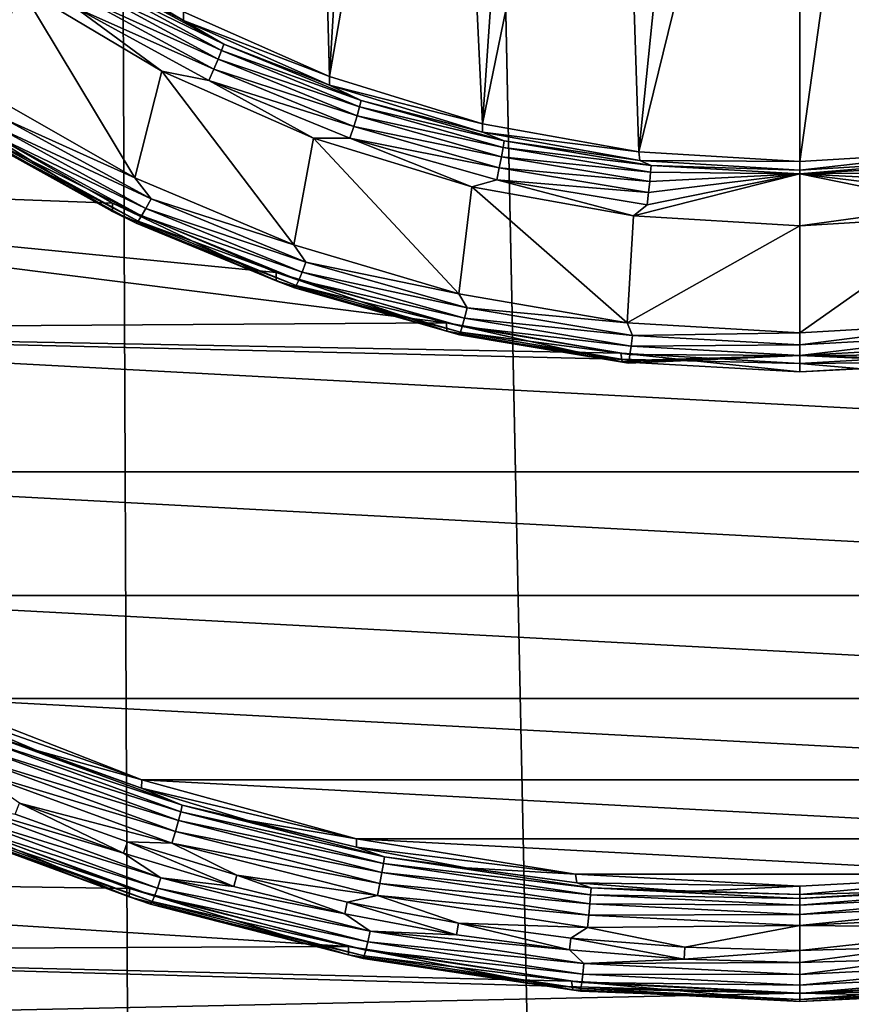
# Model space of a CAD drawing. Header units: metres. Extents: x -150 to 146, y -127 to 82.
# Tile 92 of 256: x -3.24 to 0.21, y -116.25 to -112.17. Entities that reach past the tile are written whole.
import ezdxf

# ---------------------------------------------------------------- set-up
doc = ezdxf.new("R2010")
doc.units = ezdxf.units.M
doc.layers.add('solid_ELLA_AP_WANNE_SW0001', color=7, linetype='CONTINUOUS')

msp = doc.modelspace()

# ---------------------------------------------------------------- linework, layer by layer
at = {"layer": 'solid_ELLA_AP_WANNE_SW0001'}
for points in [[(-4.56158, -125.847031, 10.967083), (-3.202313, -18.13368, 14.148131), (-9.597679, -18.242001, 14.008192)], [(-2.747187, -126.158188, 10.980032), (-3.202313, -18.13368, 14.148131), (-4.56158, -125.847031, 10.967083)], [(2.74772, -126.158119, 10.980029), (3.217331, -18.133785, 14.147997), (-3.202313, -18.13368, 14.148131)], [(-0.920594, -126.31337, 10.986633), (-3.202313, -18.13368, 14.148131), (-2.747187, -126.158188, 10.980032)], [(0.921139, -126.313347, 10.986632), (-3.202313, -18.13368, 14.148131), (-0.920594, -126.31337, 10.986633)], [(2.74772, -126.158119, 10.980029), (-3.202313, -18.13368, 14.148131), (0.921139, -126.313347, 10.986632)], [(-2.040524, -109.08551, -14.487873), (-1.950172, -112.40831, -13.901975), (-2.555977, -112.140274, -13.949237)], [(-1.76785, -109.353462, -14.440626), (-1.950172, -112.40831, -13.901975), (-2.040524, -109.08551, -14.487873)], [(-1.45973, -109.581131, -14.400483), (-1.950172, -112.40831, -13.901975), (-1.76785, -109.353462, -14.440626)], [(-1.45973, -109.581131, -14.400483), (-1.316236, -112.603302, -13.867592), (-1.950172, -112.40831, -13.901975)], [(-1.121447, -109.762573, -14.368489), (-1.316236, -112.603302, -13.867592), (-1.45973, -109.581131, -14.400483)], [(-0.760678, -109.895523, -14.345046), (-1.316236, -112.603302, -13.867592), (-1.121447, -109.762573, -14.368489)], [(-0.760678, -109.895523, -14.345046), (-0.66768, -112.7202, -13.846979), (-1.316236, -112.603302, -13.867592)], [(-0.388042, -109.975212, -14.330995), (-0.66768, -112.7202, -13.846979), (-0.760678, -109.895523, -14.345046)], [(-0.388042, -109.975212, -14.330995), (0, -110.003235, -14.326055), (-0.66768, -112.7202, -13.846979)], [(0.388042, -109.975212, -14.330995), (0, -112.760696, -13.83984), (0, -110.003235, -14.326055)], [(0.388042, -109.975212, -14.330995), (0.66768, -112.7202, -13.846979), (0, -112.760696, -13.83984)], [(0, -110.003235, -14.326055), (0, -112.760696, -13.83984), (-0.66768, -112.7202, -13.846979)], [(-3.777853, -111.617104, -14.447657), (-3.235234, -112.03476, -14.374011), (-3.375816, -112.475731, -14.296257)], [(-2.929773, -111.979805, -14.232974), (-3.124356, -111.836624, -14.205863), (-2.555977, -112.175003, -14.146198)], [(-2.555977, -112.140274, -13.949237), (-2.555977, -112.175003, -14.146198), (-3.124356, -111.836624, -14.205863)], [(-2.94039, -112.004829, -14.277608), (-2.929773, -111.979805, -14.232974), (-2.389294, -112.273979, -14.181103)], [(-2.389294, -112.273979, -14.181103), (-2.929773, -111.979805, -14.232974), (-2.555977, -112.175003, -14.146198)], [(-3.235234, -112.03476, -14.374011), (-2.75737, -112.827362, -14.234254), (-3.375816, -112.475731, -14.296257)], [(-3.235234, -112.03476, -14.374011), (-2.64588, -112.385704, -14.312131), (-2.75737, -112.827362, -14.234254)], [(-3.005043, -112.122368, -14.351645), (-2.64588, -112.385704, -14.312131), (-3.235234, -112.03476, -14.374011)], [(-2.957303, -112.038544, -14.313787), (-2.94039, -112.004829, -14.277608), (-2.397952, -112.300072, -14.22555)], [(-2.397952, -112.300072, -14.22555), (-2.94039, -112.004829, -14.277608), (-2.389294, -112.273979, -14.181103)], [(-2.979356, -112.078636, -14.339041), (-2.957303, -112.038544, -14.313787), (-2.411745, -112.33548, -14.261429)], [(-2.411745, -112.33548, -14.261429), (-2.957303, -112.038544, -14.313787), (-2.397952, -112.300072, -14.22555)], [(-2.429729, -112.377785, -14.286292), (-3.005043, -112.122368, -14.351645), (-2.979356, -112.078636, -14.339041)], [(-2.429729, -112.377785, -14.286292), (-2.979356, -112.078636, -14.339041), (-2.411745, -112.33548, -14.261429)], [(-3.005043, -112.122368, -14.351645), (-2.450678, -112.424103, -14.298441), (-2.64588, -112.385704, -14.312131)], [(-2.429729, -112.377785, -14.286292), (-2.450678, -112.424103, -14.298441), (-3.005043, -112.122368, -14.351645)], [(-2.555977, -112.140274, -13.949237), (-1.950172, -112.40831, -13.901975), (-2.555977, -112.175003, -14.146198)], [(-2.389294, -112.273979, -14.181103), (-2.555977, -112.175003, -14.146198), (-1.950327, -112.443443, -14.098865)], [(-1.950172, -112.40831, -13.901975), (-1.950327, -112.443443, -14.098865), (-2.555977, -112.175003, -14.146198)], [(-2.397952, -112.300072, -14.22555), (-2.389294, -112.273979, -14.181103), (-1.818768, -112.506706, -14.140066)], [(-1.818768, -112.506706, -14.140066), (-2.389294, -112.273979, -14.181103), (-1.950327, -112.443443, -14.098865)], [(-2.411745, -112.33548, -14.261429), (-2.397952, -112.300072, -14.22555), (-1.825359, -112.533646, -14.184364)], [(-1.825359, -112.533646, -14.184364), (-2.397952, -112.300072, -14.22555), (-1.818768, -112.506706, -14.140066)], [(-2.429729, -112.377785, -14.286292), (-2.411745, -112.33548, -14.261429), (-1.835858, -112.570396, -14.220007)], [(-1.835858, -112.570396, -14.220007), (-2.411745, -112.33548, -14.261429), (-1.825359, -112.533646, -14.184364)], [(-2.64588, -112.385704, -14.312131), (-2.098423, -113.106171, -14.185093), (-2.75737, -112.827362, -14.234254)], [(-2.64588, -112.385704, -14.312131), (-2.017152, -112.663261, -14.26319), (-2.098423, -113.106171, -14.185093)], [(-2.450678, -112.424103, -14.298441), (-2.017152, -112.663261, -14.26319), (-2.64588, -112.385704, -14.312131)], [(-1.849548, -112.614456, -14.244561), (-2.450678, -112.424103, -14.298441), (-2.429729, -112.377785, -14.286292)], [(-1.849548, -112.614456, -14.244561), (-2.429729, -112.377785, -14.286292), (-1.835858, -112.570396, -14.220007)], [(-2.450678, -112.424103, -14.298441), (-1.865494, -112.662811, -14.256351), (-2.017152, -112.663261, -14.26319)], [(-1.849548, -112.614456, -14.244561), (-1.865494, -112.662811, -14.256351), (-2.450678, -112.424103, -14.298441)], [(-1.950172, -112.40831, -13.901975), (-1.316236, -112.603302, -13.867592), (-1.950327, -112.443443, -14.098865)], [(-1.818768, -112.506706, -14.140066), (-1.950327, -112.443443, -14.098865), (-1.316236, -112.638031, -14.064553)], [(-1.316236, -112.603302, -13.867592), (-1.316236, -112.638031, -14.064553), (-1.950327, -112.443443, -14.098865)], [(-3.29943, -112.583771, -14.270341), (-3.375816, -112.475731, -14.296257), (-2.75737, -112.827362, -14.234254)], [(-1.825359, -112.533646, -14.184364), (-1.818768, -112.506706, -14.140066), (-1.22537, -112.675064, -14.11038)], [(-1.22537, -112.675064, -14.11038), (-1.818768, -112.506706, -14.140066), (-1.316236, -112.638031, -14.064553)], [(-1.835858, -112.570396, -14.220007), (-1.825359, -112.533646, -14.184364), (-1.22981, -112.702614, -14.154571)], [(-1.22981, -112.702614, -14.154571), (-1.825359, -112.533646, -14.184364), (-1.22537, -112.675064, -14.11038)], [(-2.850637, -112.93219, -13.8096), (-6.517297, -112.794197, -13.833932), (-3.488562, -112.568977, -13.873645)], [(-3.488562, -112.568977, -13.873645), (-3.489382, -112.603729, -14.070602), (-2.849875, -112.967339, -14.006488)], [(-3.374778, -112.677299, -14.110191), (-2.849875, -112.967339, -14.006488), (-3.489382, -112.603729, -14.070602)], [(-2.850637, -112.93219, -13.8096), (-3.488562, -112.568977, -13.873645), (-2.849875, -112.967339, -14.006488)], [(-3.325128, -112.620583, -14.243587), (-3.29943, -112.583771, -14.270341), (-2.690757, -112.915062, -14.211926)], [(-2.690757, -112.915062, -14.211926), (-3.29943, -112.583771, -14.270341), (-2.75737, -112.827362, -14.234254)], [(-1.849548, -112.614456, -14.244561), (-1.835858, -112.570396, -14.220007), (-1.236884, -112.740334, -14.190042)], [(-1.236884, -112.740334, -14.190042), (-1.835858, -112.570396, -14.220007), (-1.22981, -112.702614, -14.154571)], [(-1.316236, -112.603302, -13.867592), (-0.66768, -112.7202, -13.846979), (-1.316236, -112.638031, -14.064553)], [(-3.364134, -112.668999, -14.160682), (-3.347198, -112.649658, -14.206182), (-2.729713, -112.985741, -14.14692)], [(-3.347198, -112.649658, -14.206182), (-3.325128, -112.620583, -14.243587), (-2.711714, -112.95446, -14.184716)], [(-2.729713, -112.985741, -14.14692), (-3.347198, -112.649658, -14.206182), (-2.711714, -112.95446, -14.184716)], [(-2.711714, -112.95446, -14.184716), (-3.325128, -112.620583, -14.243587), (-2.690757, -112.915062, -14.211926)], [(-1.246107, -112.78566, -14.214373), (-1.865494, -112.662811, -14.256351), (-1.849548, -112.614456, -14.244561)], [(-1.246107, -112.78566, -14.214373), (-1.849548, -112.614456, -14.244561), (-1.236884, -112.740334, -14.190042)], [(-1.22537, -112.675064, -14.11038), (-1.316236, -112.638031, -14.064553), (-0.662952, -112.755928, -14.043765)], [(-0.66768, -112.7202, -13.846979), (-0.662952, -112.755928, -14.043765), (-1.316236, -112.638031, -14.064553)], [(-3.374778, -112.677299, -14.110191), (-3.364134, -112.668999, -14.160682), (-2.743525, -113.00679, -14.10112)], [(-2.752205, -113.016159, -14.050442), (-2.849875, -112.967339, -14.006488), (-3.374778, -112.677299, -14.110191)], [(-2.752205, -113.016159, -14.050442), (-3.374778, -112.677299, -14.110191), (-2.743525, -113.00679, -14.10112)], [(-2.743525, -113.00679, -14.10112), (-3.364134, -112.668999, -14.160682), (-2.729713, -112.985741, -14.14692)], [(-2.017152, -112.663261, -14.26319), (-1.414261, -113.307983, -14.149508), (-2.098423, -113.106171, -14.185093)], [(-1.865494, -112.662811, -14.256351), (-1.35993, -112.865005, -14.227616), (-2.017152, -112.663261, -14.26319)], [(-2.017152, -112.663261, -14.26319), (-1.35993, -112.865005, -14.227616), (-1.414261, -113.307983, -14.149508)], [(-1.865494, -112.662811, -14.256351), (-1.256851, -112.835495, -14.225902), (-1.35993, -112.865005, -14.227616)], [(-1.246107, -112.78566, -14.214373), (-1.256851, -112.835495, -14.225902), (-1.865494, -112.662811, -14.256351)], [(-1.22981, -112.702614, -14.154571), (-1.22537, -112.675064, -14.11038), (-0.616562, -112.776932, -14.092418)], [(-0.616562, -112.776932, -14.092418), (-1.22537, -112.675064, -14.11038), (-0.662952, -112.755928, -14.043765)], [(-1.236884, -112.740334, -14.190042), (-1.22981, -112.702614, -14.154571), (-0.618796, -112.804848, -14.136543)], [(-0.618796, -112.804848, -14.136543), (-1.22981, -112.702614, -14.154571), (-0.616562, -112.776932, -14.092418)], [(-0.66768, -112.7202, -13.846979), (0, -112.760696, -13.83984), (-0.662952, -112.755928, -14.043765)], [(0.66768, -112.7202, -13.846979), (0.662952, -112.755928, -14.043765), (0, -112.795425, -14.036801)], [(0.66768, -112.7202, -13.846979), (0, -112.795425, -14.036801), (0, -112.760696, -13.83984)], [(-1.246107, -112.78566, -14.214373), (-1.236884, -112.740334, -14.190042), (-0.622355, -112.843163, -14.171911)], [(-0.622355, -112.843163, -14.171911), (-1.236884, -112.740334, -14.190042), (-0.618796, -112.804848, -14.136543)], [(-0.616562, -112.776932, -14.092418), (-0.662952, -112.755928, -14.043765), (0, -112.795425, -14.036801)], [(0, -112.760696, -13.83984), (0, -112.795425, -14.036801), (-0.662952, -112.755928, -14.043765)], [(0.662952, -112.755928, -14.043765), (0.616562, -112.776932, -14.092418), (0, -112.811035, -14.086406)], [(0, -112.795425, -14.036801), (0.662952, -112.755928, -14.043765), (0, -112.811035, -14.086406)], [(-1.464946, -113.429085, -13.721984), (-5.878854, -113.457512, -13.716971), (-6.517297, -112.794197, -13.833932)], [(-2.171272, -113.220329, -13.758794), (-6.517297, -112.794197, -13.833932), (-2.850637, -112.93219, -13.8096)], [(-1.464946, -113.429085, -13.721984), (-6.517297, -112.794197, -13.833932), (-2.171272, -113.220329, -13.758794)], [(-0.626996, -112.889252, -14.196107), (-1.256851, -112.835495, -14.225902), (-1.246107, -112.78566, -14.214373)], [(-0.626996, -112.889252, -14.196107), (-1.246107, -112.78566, -14.214373), (-0.622355, -112.843163, -14.171911)], [(0, -112.811035, -14.086406), (0, -113.027115, -14.199033), (-0.689213, -112.98571, -14.206333)], [(-0.632402, -112.93998, -14.207478), (0, -112.811035, -14.086406), (-0.689213, -112.98571, -14.206333)], [(-0.626996, -112.889252, -14.196107), (0, -112.811035, -14.086406), (-0.632402, -112.93998, -14.207478)], [(-0.626996, -112.889252, -14.196107), (-0.622355, -112.843163, -14.171911), (0, -112.811035, -14.086406)], [(-0.622355, -112.843163, -14.171911), (-0.618796, -112.804848, -14.136543), (0, -112.811035, -14.086406)], [(-0.618796, -112.804848, -14.136543), (-0.616562, -112.776932, -14.092418), (0, -112.811035, -14.086406)], [(-0.616562, -112.776932, -14.092418), (0, -112.795425, -14.036801), (0, -112.811035, -14.086406)], [(0.616562, -112.776932, -14.092418), (0.618796, -112.804848, -14.136543), (0, -112.811035, -14.086406)], [(0.618796, -112.804848, -14.136543), (0.622355, -112.843163, -14.171911), (0, -112.811035, -14.086406)], [(0, -112.811035, -14.086406), (0.632402, -112.93998, -14.207478), (0, -113.027115, -14.199033)], [(0.626996, -112.889252, -14.196107), (0.632402, -112.93998, -14.207478), (0, -112.811035, -14.086406)], [(0.622355, -112.843163, -14.171911), (0.626996, -112.889252, -14.196107), (0, -112.811035, -14.086406)], [(-2.690757, -112.915062, -14.211926), (-2.75737, -112.827362, -14.234254), (-2.098423, -113.106171, -14.185093)], [(-1.256851, -112.835495, -14.225902), (-0.689213, -112.98571, -14.206333), (-1.35993, -112.865005, -14.227616)], [(-1.256851, -112.835495, -14.225902), (-0.632402, -112.93998, -14.207478), (-0.689213, -112.98571, -14.206333)], [(-0.626996, -112.889252, -14.196107), (-0.632402, -112.93998, -14.207478), (-1.256851, -112.835495, -14.225902)], [(-1.35993, -112.865005, -14.227616), (-0.716367, -113.428802, -14.128205), (-1.414261, -113.307983, -14.149508)], [(-1.35993, -112.865005, -14.227616), (-0.689213, -112.98571, -14.206333), (-0.716367, -113.428802, -14.128205)], [(-2.850637, -112.93219, -13.8096), (-2.849875, -112.967339, -14.006488), (-2.171828, -113.255379, -13.955699)], [(-2.171272, -113.220329, -13.758794), (-2.850637, -112.93219, -13.8096), (-2.171828, -113.255379, -13.955699)], [(-2.711714, -112.95446, -14.184716), (-2.690757, -112.915062, -14.211926), (-2.048246, -113.177155, -14.165711)], [(-2.048246, -113.177155, -14.165711), (-2.690757, -112.915062, -14.211926), (-2.098423, -113.106171, -14.185093)], [(-2.752205, -113.016159, -14.050442), (-2.171828, -113.255379, -13.955699), (-2.849875, -112.967339, -14.006488)], [(-2.729713, -112.985741, -14.14692), (-2.711714, -112.95446, -14.184716), (-2.064199, -113.21859, -14.138142)], [(-2.064199, -113.21859, -14.138142), (-2.711714, -112.95446, -14.184716), (-2.048246, -113.177155, -14.165711)], [(0.632402, -112.93998, -14.207478), (0.689147, -112.985725, -14.206331), (0, -113.027115, -14.199033)], [(-2.752205, -113.016159, -14.050442), (-2.743525, -113.00679, -14.10112), (-2.088413, -113.274025, -14.054)], [(-2.095021, -113.284233, -14.003173), (-2.171828, -113.255379, -13.955699), (-2.752205, -113.016159, -14.050442)], [(-2.095021, -113.284233, -14.003173), (-2.752205, -113.016159, -14.050442), (-2.088413, -113.274025, -14.054)], [(-2.743525, -113.00679, -14.10112), (-2.729713, -112.985741, -14.14692), (-2.0779, -113.251633, -14.100038)], [(-2.088413, -113.274025, -14.054), (-2.743525, -113.00679, -14.10112), (-2.0779, -113.251633, -14.100038)], [(-2.0779, -113.251633, -14.100038), (-2.729713, -112.985741, -14.14692), (-2.064199, -113.21859, -14.138142)], [(-0.689213, -112.98571, -14.206333), (0, -113.027115, -14.199033), (-0.716367, -113.428802, -14.128205)], [(0.689147, -112.985725, -14.206331), (0.716436, -113.428787, -14.128207), (0, -113.470276, -14.120892)], [(0, -113.027115, -14.199033), (0.689147, -112.985725, -14.206331), (0, -113.470276, -14.120892)], [(0, -113.027115, -14.199033), (0, -113.470276, -14.120892), (-0.716367, -113.428802, -14.128205)], [(-2.048246, -113.177155, -14.165711), (-2.098423, -113.106171, -14.185093), (-1.414261, -113.307983, -14.149508)], [(-2.064199, -113.21859, -14.138142), (-2.048246, -113.177155, -14.165711), (-1.379977, -113.36676, -14.132279)], [(-1.379977, -113.36676, -14.132279), (-2.048246, -113.177155, -14.165711), (-1.414261, -113.307983, -14.149508)], [(-2.171272, -113.220329, -13.758794), (-2.171828, -113.255379, -13.955699), (-1.464411, -113.463943, -13.918922)], [(-1.464946, -113.429085, -13.721984), (-2.171272, -113.220329, -13.758794), (-1.464411, -113.463943, -13.918922)], [(-2.0779, -113.251633, -14.100038), (-2.064199, -113.21859, -14.138142), (-1.390726, -113.409668, -14.10445)], [(-1.390726, -113.409668, -14.10445), (-2.064199, -113.21859, -14.138142), (-1.379977, -113.36676, -14.132279)], [(-2.095021, -113.284233, -14.003173), (-1.464411, -113.463943, -13.918922), (-2.171828, -113.255379, -13.955699)], [(-2.088413, -113.274025, -14.054), (-2.0779, -113.251633, -14.100038), (-1.399956, -113.443977, -14.066122)], [(-1.399956, -113.443977, -14.066122), (-2.0779, -113.251633, -14.100038), (-1.390726, -113.409668, -14.10445)], [(-2.095021, -113.284233, -14.003173), (-2.088413, -113.274025, -14.054), (-1.40704, -113.467339, -14.019913)], [(-1.411492, -113.478165, -13.968978), (-1.464411, -113.463943, -13.918922), (-2.095021, -113.284233, -14.003173)], [(-1.411492, -113.478165, -13.968978), (-2.095021, -113.284233, -14.003173), (-1.40704, -113.467339, -14.019913)], [(-1.40704, -113.467339, -14.019913), (-2.088413, -113.274025, -14.054), (-1.399956, -113.443977, -14.066122)], [(-1.379977, -113.36676, -14.132279), (-1.414261, -113.307983, -14.149508), (-0.716367, -113.428802, -14.128205)], [(-1.390726, -113.409668, -14.10445), (-1.379977, -113.36676, -14.132279), (-0.694355, -113.481483, -14.112051)], [(-0.694355, -113.481483, -14.112051), (-1.379977, -113.36676, -14.132279), (-0.716367, -113.428802, -14.128205)], [(-1.399956, -113.443977, -14.066122), (-1.390726, -113.409668, -14.10445), (-0.699763, -113.525284, -14.084064)], [(-0.699763, -113.525284, -14.084064), (-1.390726, -113.409668, -14.10445), (-0.694355, -113.481483, -14.112051)], [(-0.74271, -113.554337, -13.699899), (-5.878854, -113.457512, -13.716971), (-1.464946, -113.429085, -13.721984)], [(5.175141, -114.046677, -13.613086), (-5.175141, -114.046677, -13.613086), (-5.878854, -113.457512, -13.716971)], [(-0.74271, -113.554337, -13.699899), (0, -113.597778, -13.692239), (-5.878854, -113.457512, -13.716971)], [(5.175141, -114.046677, -13.613086), (-5.878854, -113.457512, -13.716971), (0, -113.597778, -13.692239)], [(-1.464946, -113.429085, -13.721984), (-1.464411, -113.463943, -13.918922), (-0.73719, -113.590225, -13.896656)], [(-0.74271, -113.554337, -13.699899), (-1.464946, -113.429085, -13.721984), (-0.73719, -113.590225, -13.896656)], [(-1.411492, -113.478165, -13.968978), (-0.73719, -113.590225, -13.896656), (-1.464411, -113.463943, -13.918922)], [(-1.40704, -113.467339, -14.019913), (-1.399956, -113.443977, -14.066122), (-0.704407, -113.560364, -14.0456)], [(-0.704407, -113.560364, -14.0456), (-1.399956, -113.443977, -14.066122), (-0.699763, -113.525284, -14.084064)], [(-0.694355, -113.481483, -14.112051), (-0.716367, -113.428802, -14.128205), (0, -113.470276, -14.120892)], [(0.716436, -113.428787, -14.128207), (0, -113.519882, -14.10528), (0, -113.470276, -14.120892)], [(0.716436, -113.428787, -14.128207), (0.694355, -113.481483, -14.112051), (0, -113.519882, -14.10528)], [(-1.411492, -113.478165, -13.968978), (-1.40704, -113.467339, -14.019913), (-0.707971, -113.584312, -13.999288)], [(-0.710211, -113.595505, -13.948287), (-0.73719, -113.590225, -13.896656), (-1.411492, -113.478165, -13.968978)], [(-0.710211, -113.595505, -13.948287), (-1.411492, -113.478165, -13.968978), (-0.707971, -113.584312, -13.999288)], [(-0.707971, -113.584312, -13.999288), (-1.40704, -113.467339, -14.019913), (-0.704407, -113.560364, -14.0456)], [(-0.699763, -113.525284, -14.084064), (-0.694355, -113.481483, -14.112051), (0, -113.519882, -14.10528)], [(-0.694355, -113.481483, -14.112051), (0, -113.470276, -14.120892), (0, -113.519882, -14.10528)], [(0, -113.563988, -14.07724), (0.694355, -113.481483, -14.112051), (0.699763, -113.525284, -14.084064)], [(0, -113.519882, -14.10528), (0.694355, -113.481483, -14.112051), (0, -113.563988, -14.07724)], [(-0.704407, -113.560364, -14.0456), (-0.699763, -113.525284, -14.084064), (0, -113.563988, -14.07724)], [(-0.699763, -113.525284, -14.084064), (0, -113.519882, -14.10528), (0, -113.563988, -14.07724)], [(0.699763, -113.525284, -14.084064), (0.704407, -113.560364, -14.0456), (0, -113.563988, -14.07724)], [(-0.74271, -113.554337, -13.699899), (0, -113.632507, -13.8892), (0, -113.597778, -13.692239)], [(-0.74271, -113.554337, -13.699899), (-0.73719, -113.590225, -13.896656), (0, -113.632507, -13.8892)], [(0, -113.563988, -14.07724), (0, -113.632507, -13.8892), (-0.73719, -113.590225, -13.896656)], [(-0.710211, -113.595505, -13.948287), (0, -113.563988, -14.07724), (-0.73719, -113.590225, -13.896656)], [(-0.710211, -113.595505, -13.948287), (-0.707971, -113.584312, -13.999288), (0, -113.563988, -14.07724)], [(-0.707971, -113.584312, -13.999288), (-0.704407, -113.560364, -14.0456), (0, -113.563988, -14.07724)], [(0.74271, -113.554337, -13.699899), (0, -113.597778, -13.692239), (0.73719, -113.590225, -13.896656)], [(0.74271, -113.554337, -13.699899), (5.175141, -114.046677, -13.613086), (0, -113.597778, -13.692239)], [(0.704407, -113.560364, -14.0456), (0.707971, -113.584312, -13.999288), (0, -113.563988, -14.07724)], [(0, -113.563988, -14.07724), (0.710211, -113.595505, -13.948287), (0, -113.632507, -13.8892)], [(0.707971, -113.584312, -13.999288), (0.710211, -113.595505, -13.948287), (0, -113.563988, -14.07724)], [(0.73719, -113.590225, -13.896656), (0, -113.597778, -13.692239), (0, -113.632507, -13.8892)], [(0.710211, -113.595505, -13.948287), (0.73719, -113.590225, -13.896656), (0, -113.632507, -13.8892)], [(4.40716, -114.559021, -13.522746), (-4.40716, -114.559021, -13.522746), (-5.175141, -114.046677, -13.613086)], [(5.175141, -114.046677, -13.613086), (4.40716, -114.559021, -13.522746), (-5.175141, -114.046677, -13.613086)], [(3.590846, -114.985733, -13.447505), (-3.590846, -114.985733, -13.447505), (-4.40716, -114.559021, -13.522746)], [(4.40716, -114.559021, -13.522746), (3.590846, -114.985733, -13.447505), (-4.40716, -114.559021, -13.522746)], [(-3.590846, -114.985733, -13.447505), (-2.729478, -115.323257, -13.38799), (-3.590052, -115.020859, -13.644397)], [(2.729478, -115.323257, -13.38799), (-2.729478, -115.323257, -13.38799), (-3.590846, -114.985733, -13.447505)], [(3.590846, -114.985733, -13.447505), (2.729478, -115.323257, -13.38799), (-3.590846, -114.985733, -13.447505)], [(-3.590052, -115.020859, -13.644397), (-3.164681, -115.201065, -13.612622), (-3.374409, -115.131775, -13.677197)], [(-2.729478, -115.323257, -13.38799), (-3.164681, -115.201065, -13.612622), (-3.590052, -115.020859, -13.644397)], [(-3.374409, -115.131775, -13.677197), (-2.561579, -115.428238, -13.624922), (-3.382278, -115.158218, -13.721581)], [(-2.730028, -115.358322, -13.584893), (-2.561579, -115.428238, -13.624922), (-3.374409, -115.131775, -13.677197)], [(-3.164681, -115.201065, -13.612622), (-2.730028, -115.358322, -13.584893), (-3.374409, -115.131775, -13.677197)], [(-3.382278, -115.158218, -13.721581), (-2.567553, -115.455376, -13.669184), (-3.394814, -115.194191, -13.757361)], [(-2.561579, -115.428238, -13.624922), (-2.567553, -115.455376, -13.669184), (-3.382278, -115.158218, -13.721581)], [(-3.394814, -115.194191, -13.757361), (-2.577069, -115.492455, -13.70477), (-3.41116, -115.237236, -13.782095)], [(-2.567553, -115.455376, -13.669184), (-2.577069, -115.492455, -13.70477), (-3.394814, -115.194191, -13.757361)], [(-2.729478, -115.323257, -13.38799), (-2.730028, -115.358322, -13.584893), (-3.164681, -115.201065, -13.612622)], [(-3.41116, -115.237236, -13.782095), (-2.589478, -115.536926, -13.72925), (-3.4302, -115.284401, -13.794092)], [(-2.577069, -115.492455, -13.70477), (-2.589478, -115.536926, -13.72925), (-3.41116, -115.237236, -13.782095)], [(-3.4302, -115.284401, -13.794092), (-2.603931, -115.58577, -13.740953), (-3.235549, -115.419525, -13.777186)], [(-2.589478, -115.536926, -13.72925), (-2.603931, -115.58577, -13.740953), (-3.4302, -115.284401, -13.794092)], [(-2.729478, -115.323257, -13.38799), (-1.838537, -115.567383, -13.344945), (-2.730028, -115.358322, -13.584893)], [(1.838537, -115.567383, -13.344945), (-1.838537, -115.567383, -13.344945), (-2.729478, -115.323257, -13.38799)], [(2.729478, -115.323257, -13.38799), (1.838537, -115.567383, -13.344945), (-2.729478, -115.323257, -13.38799)], [(-2.730028, -115.358322, -13.584893), (-2.287367, -115.492172, -13.561292), (-2.561579, -115.428238, -13.624922)], [(-1.838537, -115.567383, -13.344945), (-2.287367, -115.492172, -13.561292), (-2.730028, -115.358322, -13.584893)], [(-3.490665, -115.423172, -13.769679), (-2.649831, -115.729851, -13.715603), (-3.509713, -115.463417, -13.742318)], [(-2.804443, -115.627495, -13.740516), (-2.649831, -115.729851, -13.715603), (-3.490665, -115.423172, -13.769679)], [(-3.253973, -115.465302, -13.769115), (-2.804443, -115.627495, -13.740516), (-3.490665, -115.423172, -13.769679)], [(-3.235549, -115.419525, -13.777186), (-2.804443, -115.627495, -13.740516), (-3.253973, -115.465302, -13.769115)], [(-3.235549, -115.419525, -13.777186), (-2.788574, -115.580803, -13.748749), (-2.804443, -115.627495, -13.740516)], [(-2.603931, -115.58577, -13.740953), (-2.788574, -115.580803, -13.748749), (-3.235549, -115.419525, -13.777186)], [(-3.661897, -115.440575, -13.367305), (-2.780224, -115.773506, -13.308599), (-6.580732, -115.715004, -13.318915)], [(-2.781153, -115.808449, -13.505523), (-2.780224, -115.773506, -13.308599), (-3.661897, -115.440575, -13.367305)], [(-2.781153, -115.808449, -13.505523), (-3.661897, -115.440575, -13.367305), (-3.66063, -115.475983, -13.564147)], [(-3.509713, -115.463417, -13.742318), (-2.664291, -115.771774, -13.687947), (-3.526073, -115.495438, -13.704393)], [(-2.649831, -115.729851, -13.715603), (-2.664291, -115.771774, -13.687947), (-3.509713, -115.463417, -13.742318)], [(-2.567553, -115.455376, -13.669184), (-1.72648, -115.669838, -13.631369), (-2.577069, -115.492455, -13.70477)], [(-2.561579, -115.428238, -13.624922), (-1.722463, -115.642204, -13.587194), (-2.567553, -115.455376, -13.669184)], [(-1.722463, -115.642204, -13.587194), (-1.72648, -115.669838, -13.631369), (-2.567553, -115.455376, -13.669184)], [(-1.837997, -115.602226, -13.541885), (-1.722463, -115.642204, -13.587194), (-2.561579, -115.428238, -13.624922)], [(-2.287367, -115.492172, -13.561292), (-1.837997, -115.602226, -13.541885), (-2.561579, -115.428238, -13.624922)], [(-3.546515, -115.526772, -13.607753), (-2.781153, -115.808449, -13.505523), (-3.66063, -115.475983, -13.564147)], [(-3.526073, -115.495438, -13.704393), (-2.67671, -115.805229, -13.649769), (-3.538626, -115.517052, -13.658493)], [(-2.664291, -115.771774, -13.687947), (-2.67671, -115.805229, -13.649769), (-3.526073, -115.495438, -13.704393)], [(-2.577069, -115.492455, -13.70477), (-1.732879, -115.70771, -13.666815), (-2.589478, -115.536926, -13.72925)], [(-1.72648, -115.669838, -13.631369), (-1.732879, -115.70771, -13.666815), (-2.577069, -115.492455, -13.70477)], [(-1.838537, -115.567383, -13.344945), (-1.837997, -115.602226, -13.541885), (-2.287367, -115.492172, -13.561292)], [(-3.538626, -115.517052, -13.658493), (-2.686239, -115.827942, -13.603675), (-3.546515, -115.526772, -13.607753)], [(-3.546515, -115.526772, -13.607753), (-2.692228, -115.838356, -13.552812), (-2.781153, -115.808449, -13.505523)], [(-2.686239, -115.827942, -13.603675), (-2.692228, -115.838356, -13.552812), (-3.546515, -115.526772, -13.607753)], [(-2.67671, -115.805229, -13.649769), (-2.686239, -115.827942, -13.603675), (-3.538626, -115.517052, -13.658493)], [(-2.589478, -115.536926, -13.72925), (-1.741223, -115.75322, -13.691113), (-2.603931, -115.58577, -13.740953)], [(-1.732879, -115.70771, -13.666815), (-1.741223, -115.75322, -13.691113), (-2.589478, -115.536926, -13.72925)], [(-2.788574, -115.580803, -13.748749), (-2.347551, -115.765625, -13.71616), (-2.804443, -115.627495, -13.740516)], [(-2.788574, -115.580803, -13.748749), (-2.334277, -115.718155, -13.72453), (-2.347551, -115.765625, -13.71616)], [(-2.603931, -115.58577, -13.740953), (-2.334277, -115.718155, -13.72453), (-2.788574, -115.580803, -13.748749)], [(-2.603931, -115.58577, -13.740953), (-1.750942, -115.803268, -13.702602), (-2.334277, -115.718155, -13.72453)], [(-1.741223, -115.75322, -13.691113), (-1.750942, -115.803268, -13.702602), (-2.603931, -115.58577, -13.740953)], [(-1.838537, -115.567383, -13.344945), (-0.930385, -115.713837, -13.319121), (-1.837997, -115.602226, -13.541885)], [(0.930385, -115.713837, -13.319121), (-0.930385, -115.713837, -13.319121), (-1.838537, -115.567383, -13.344945)], [(1.838537, -115.567383, -13.344945), (0.930385, -115.713837, -13.319121), (-1.838537, -115.567383, -13.344945)], [(-2.804443, -115.627495, -13.740516), (-2.347551, -115.765625, -13.71616), (-2.649831, -115.729851, -13.715603)], [(-1.837997, -115.602226, -13.541885), (-1.383236, -115.688164, -13.526732), (-1.722463, -115.642204, -13.587194)], [(-0.930385, -115.713837, -13.319121), (-1.383236, -115.688164, -13.526732), (-1.837997, -115.602226, -13.541885)], [(-1.72648, -115.669838, -13.631369), (-0.867692, -115.7994, -13.608523), (-1.732879, -115.70771, -13.666815)], [(-1.722463, -115.642204, -13.587194), (-0.865673, -115.771461, -13.564402), (-1.72648, -115.669838, -13.631369)], [(-0.865673, -115.771461, -13.564402), (-0.867692, -115.7994, -13.608523), (-1.72648, -115.669838, -13.631369)], [(-0.924418, -115.749725, -13.515878), (-0.865673, -115.771461, -13.564402), (-1.722463, -115.642204, -13.587194)], [(-1.383236, -115.688164, -13.526732), (-0.924418, -115.749725, -13.515878), (-1.722463, -115.642204, -13.587194)], [(-1.732879, -115.70771, -13.666815), (-0.870908, -115.837753, -13.643885), (-1.741223, -115.75322, -13.691113)], [(-0.867692, -115.7994, -13.608523), (-0.870908, -115.837753, -13.643885), (-1.732879, -115.70771, -13.666815)], [(-0.930385, -115.713837, -13.319121), (-0.924418, -115.749725, -13.515878), (-1.383236, -115.688164, -13.526732)], [(-1.8723, -116.013596, -13.266265), (-6.140277, -116.033478, -13.262759), (-6.580732, -115.715004, -13.318915)], [(-2.780224, -115.773506, -13.308599), (-1.8723, -116.013596, -13.266265), (-6.580732, -115.715004, -13.318915)], [(-2.649831, -115.729851, -13.715603), (-1.781806, -115.95118, -13.676576), (-2.664291, -115.771774, -13.687947)], [(-1.887426, -115.878357, -13.696281), (-1.781806, -115.95118, -13.676576), (-2.649831, -115.729851, -13.715603)], [(-2.347551, -115.765625, -13.71616), (-1.887426, -115.878357, -13.696281), (-2.649831, -115.729851, -13.715603)], [(-2.334277, -115.718155, -13.72453), (-1.887426, -115.878357, -13.696281), (-2.347551, -115.765625, -13.71616)], [(-2.334277, -115.718155, -13.72453), (-1.876761, -115.830254, -13.704764), (-1.887426, -115.878357, -13.696281)], [(-1.750942, -115.803268, -13.702602), (-1.876761, -115.830254, -13.704764), (-2.334277, -115.718155, -13.72453)], [(-0.930385, -115.713837, -13.319121), (0, -115.764359, -13.310213), (-0.924418, -115.749725, -13.515878)], [(0.930385, -115.713837, -13.319121), (0, -115.764359, -13.310213), (-0.930385, -115.713837, -13.319121)], [(-0.924418, -115.749725, -13.515878), (-0.462888, -115.786736, -13.509352), (-0.865673, -115.771461, -13.564402)], [(0, -115.764359, -13.310213), (-0.462888, -115.786736, -13.509352), (-0.924418, -115.749725, -13.515878)], [(0.930385, -115.713837, -13.319121), (0.462888, -115.786736, -13.509352), (0, -115.799088, -13.507174)], [(0.930385, -115.713837, -13.319121), (0, -115.799088, -13.507174), (0, -115.764359, -13.310213)], [(-1.871205, -116.048569, -13.463184), (-2.780224, -115.773506, -13.308599), (-2.781153, -115.808449, -13.505523)], [(-1.871205, -116.048569, -13.463184), (-1.8723, -116.013596, -13.266265), (-2.780224, -115.773506, -13.308599)], [(-2.664291, -115.771774, -13.687947), (-1.791529, -115.994316, -13.648707), (-2.67671, -115.805229, -13.649769)], [(-1.781806, -115.95118, -13.676576), (-1.791529, -115.994316, -13.648707), (-2.664291, -115.771774, -13.687947)], [(-1.741223, -115.75322, -13.691113), (-0.875101, -115.883888, -13.668072), (-1.750942, -115.803268, -13.702602)], [(-0.870908, -115.837753, -13.643885), (-0.875101, -115.883888, -13.668072), (-1.741223, -115.75322, -13.691113)], [(-0.865673, -115.771461, -13.564402), (0, -115.814697, -13.556779), (-0.867692, -115.7994, -13.608523)], [(-0.865673, -115.771461, -13.564402), (0, -115.799088, -13.507174), (0, -115.814697, -13.556779)], [(-0.462888, -115.786736, -13.509352), (0, -115.799088, -13.507174), (-0.865673, -115.771461, -13.564402)], [(0, -115.764359, -13.310213), (0, -115.799088, -13.507174), (-0.462888, -115.786736, -13.509352)], [(0.865673, -115.771461, -13.564402), (0, -115.814697, -13.556779), (0.462888, -115.786736, -13.509352)], [(0, -115.842735, -13.600882), (0, -115.814697, -13.556779), (0.865673, -115.771461, -13.564402)], [(0.867692, -115.7994, -13.608523), (0, -115.842735, -13.600882), (0.865673, -115.771461, -13.564402)], [(0, -115.814697, -13.556779), (0, -115.799088, -13.507174), (0.462888, -115.786736, -13.509352)], [(-2.692228, -115.838356, -13.552812), (-1.871205, -116.048569, -13.463184), (-2.781153, -115.808449, -13.505523)], [(-2.686239, -115.827942, -13.603675), (-1.806288, -116.052315, -13.564112), (-2.692228, -115.838356, -13.552812)], [(-2.67671, -115.805229, -13.649769), (-1.79988, -116.028809, -13.610346), (-2.686239, -115.827942, -13.603675)], [(-1.79988, -116.028809, -13.610346), (-1.806288, -116.052315, -13.564112), (-2.686239, -115.827942, -13.603675)], [(-1.791529, -115.994316, -13.648707), (-1.79988, -116.028809, -13.610346), (-2.67671, -115.805229, -13.649769)], [(-1.876761, -115.830254, -13.704764), (-1.42362, -115.965836, -13.680857), (-1.887426, -115.878357, -13.696281)], [(-1.750942, -115.803268, -13.702602), (-1.41558, -115.917236, -13.689426), (-1.876761, -115.830254, -13.704764)], [(-1.876761, -115.830254, -13.704764), (-1.41558, -115.917236, -13.689426), (-1.42362, -115.965836, -13.680857)], [(-1.750942, -115.803268, -13.702602), (-0.879986, -115.934669, -13.679433), (-1.41558, -115.917236, -13.689426)], [(-0.875101, -115.883888, -13.668072), (-0.879986, -115.934669, -13.679433), (-1.750942, -115.803268, -13.702602)], [(-0.867692, -115.7994, -13.608523), (0, -115.842735, -13.600882), (-0.870908, -115.837753, -13.643885)], [(-0.867692, -115.7994, -13.608523), (0, -115.814697, -13.556779), (0, -115.842735, -13.600882)], [(0, -115.881248, -13.636215), (0, -115.842735, -13.600882), (0.867692, -115.7994, -13.608523)], [(0.870908, -115.837753, -13.643885), (0, -115.881248, -13.636215), (0.867692, -115.7994, -13.608523)], [(-2.692228, -115.838356, -13.552812), (-1.810315, -116.063232, -13.513161), (-1.871205, -116.048569, -13.463184)], [(-1.806288, -116.052315, -13.564112), (-1.810315, -116.063232, -13.513161), (-2.692228, -115.838356, -13.552812)], [(-0.870908, -115.837753, -13.643885), (0, -115.881248, -13.636215), (-0.875101, -115.883888, -13.668072)], [(-0.870908, -115.837753, -13.643885), (0, -115.842735, -13.600882), (0, -115.881248, -13.636215)], [(0, -115.927597, -13.660365), (0, -115.881248, -13.636215), (0.870908, -115.837753, -13.643885)], [(0.875101, -115.883888, -13.668072), (0, -115.927597, -13.660365), (0.870908, -115.837753, -13.643885)], [(-1.887426, -115.878357, -13.696281), (-1.42362, -115.965836, -13.680857), (-1.781806, -115.95118, -13.676576)], [(-0.875101, -115.883888, -13.668072), (0, -115.927597, -13.660365), (-0.879986, -115.934669, -13.679433)], [(-0.875101, -115.883888, -13.668072), (0, -115.881248, -13.636215), (0, -115.927597, -13.660365)], [(0.875101, -115.883888, -13.668072), (0.879986, -115.934669, -13.679433), (0, -115.927597, -13.660365)], [(-1.781806, -115.95118, -13.676576), (-0.895498, -116.0849, -13.652998), (-1.791529, -115.994316, -13.648707)], [(-0.954446, -116.028603, -13.669789), (-0.895498, -116.0849, -13.652998), (-1.781806, -115.95118, -13.676576)], [(-1.42362, -115.965836, -13.680857), (-0.954446, -116.028603, -13.669789), (-1.781806, -115.95118, -13.676576)], [(-1.41558, -115.917236, -13.689426), (-0.954446, -116.028603, -13.669789), (-1.42362, -115.965836, -13.680857)], [(-1.41558, -115.917236, -13.689426), (-0.949059, -115.979652, -13.678421), (-0.954446, -116.028603, -13.669789)], [(-0.879986, -115.934669, -13.679433), (-0.949059, -115.979652, -13.678421), (-1.41558, -115.917236, -13.689426)], [(-0.879986, -115.934669, -13.679433), (-0.477199, -116.017502, -13.671747), (-0.949059, -115.979652, -13.678421)], [(-0.879986, -115.934669, -13.679433), (0, -115.927597, -13.660365), (-0.477199, -116.017502, -13.671747)], [(0, -115.927597, -13.660365), (0, -116.030777, -13.669406), (-0.477199, -116.017502, -13.671747)], [(0, -115.927597, -13.660365), (0.879986, -115.934669, -13.679433), (0, -116.030777, -13.669406)], [(0.879986, -115.934669, -13.679433), (0.47718, -116.017502, -13.671747), (0, -116.030777, -13.669406)], [(-1.791529, -115.994316, -13.648707), (-0.900384, -116.128754, -13.625001), (-1.79988, -116.028809, -13.610346)], [(-0.895498, -116.0849, -13.652998), (-0.900384, -116.128754, -13.625001), (-1.791529, -115.994316, -13.648707)], [(-0.949059, -115.979652, -13.678421), (-0.479906, -116.066666, -13.663078), (-0.954446, -116.028603, -13.669789)], [(-0.949059, -115.979652, -13.678421), (-0.477199, -116.017502, -13.671747), (-0.479906, -116.066666, -13.663078)], [(-1.8723, -116.013596, -13.266265), (-0.947085, -116.157738, -13.240849), (-6.140277, -116.033478, -13.262759)], [(0, -116.20752, -13.232071), (-5.685083, -116.329208, -13.210614), (-6.140277, -116.033478, -13.262759)], [(-0.947085, -116.157738, -13.240849), (0, -116.20752, -13.232071), (-6.140277, -116.033478, -13.262759)], [(-0.940756, -116.193695, -13.437594), (-0.947085, -116.157738, -13.240849), (-1.8723, -116.013596, -13.266265)], [(-0.940756, -116.193695, -13.437594), (-1.8723, -116.013596, -13.266265), (-1.871205, -116.048569, -13.463184)], [(-1.79988, -116.028809, -13.610346), (-0.904581, -116.163879, -13.58653), (-1.806288, -116.052315, -13.564112)], [(-0.900384, -116.128754, -13.625001), (-0.904581, -116.163879, -13.58653), (-1.79988, -116.028809, -13.610346)], [(-0.954446, -116.028603, -13.669789), (-0.479906, -116.066666, -13.663078), (-0.895498, -116.0849, -13.652998)], [(-0.477199, -116.017502, -13.671747), (0, -116.030777, -13.669406), (-0.479906, -116.066666, -13.663078)], [(0, -116.030777, -13.669406), (0, -116.080017, -13.660724), (-0.479906, -116.066666, -13.663078)], [(0.47718, -116.017502, -13.671747), (0.479926, -116.066666, -13.663078), (0, -116.080017, -13.660724)], [(0, -116.030777, -13.669406), (0.47718, -116.017502, -13.671747), (0, -116.080017, -13.660724)], [(-1.810315, -116.063232, -13.513161), (-0.940756, -116.193695, -13.437594), (-1.871205, -116.048569, -13.463184)], [(-1.806288, -116.052315, -13.564112), (-0.907801, -116.187866, -13.54021), (-1.810315, -116.063232, -13.513161)], [(-1.810315, -116.063232, -13.513161), (-0.909825, -116.199089, -13.489205), (-0.940756, -116.193695, -13.437594)], [(-0.907801, -116.187866, -13.54021), (-0.909825, -116.199089, -13.489205), (-1.810315, -116.063232, -13.513161)], [(-0.904581, -116.163879, -13.58653), (-0.907801, -116.187866, -13.54021), (-1.806288, -116.052315, -13.564112)], [(-0.479906, -116.066666, -13.663078), (0, -116.080017, -13.660724), (-0.895498, -116.0849, -13.652998)], [(0, -116.129623, -13.645112), (0, -116.080017, -13.660724), (0.479926, -116.066666, -13.663078)], [(0.895498, -116.0849, -13.652998), (0, -116.129623, -13.645112), (0.479926, -116.066666, -13.663078)], [(-0.895498, -116.0849, -13.652998), (0, -116.129623, -13.645112), (-0.900384, -116.128754, -13.625001)], [(-0.895498, -116.0849, -13.652998), (0, -116.080017, -13.660724), (0, -116.129623, -13.645112)], [(0, -116.173729, -13.617072), (0, -116.129623, -13.645112), (0.895498, -116.0849, -13.652998)], [(0.900384, -116.128754, -13.625001), (0, -116.173729, -13.617072), (0.895498, -116.0849, -13.652998)], [(0, -116.242249, -13.429032), (0, -116.20752, -13.232071), (-0.947085, -116.157738, -13.240849)], [(-0.940756, -116.193695, -13.437594), (0, -116.242249, -13.429032), (-0.947085, -116.157738, -13.240849)], [(-0.900384, -116.128754, -13.625001), (0, -116.173729, -13.617072), (-0.904581, -116.163879, -13.58653)], [(-0.900384, -116.128754, -13.625001), (0, -116.129623, -13.645112), (0, -116.173729, -13.617072)], [(0, -116.209061, -13.578564), (0, -116.173729, -13.617072), (0.900384, -116.128754, -13.625001)], [(0.904581, -116.163879, -13.58653), (0, -116.209061, -13.578564), (0.900384, -116.128754, -13.625001)], [(0.947085, -116.157738, -13.240849), (5.685075, -116.329216, -13.210613), (0, -116.20752, -13.232071)], [(0.940756, -116.193695, -13.437594), (0.947085, -116.157738, -13.240849), (0, -116.20752, -13.232071)], [(-0.940756, -116.193695, -13.437594), (0, -116.233208, -13.532215), (0, -116.242249, -13.429032)], [(-0.909825, -116.199089, -13.489205), (0, -116.233208, -13.532215), (-0.940756, -116.193695, -13.437594)], [(-0.907801, -116.187866, -13.54021), (0, -116.233208, -13.532215), (-0.909825, -116.199089, -13.489205)], [(-0.904581, -116.163879, -13.58653), (0, -116.209061, -13.578564), (-0.907801, -116.187866, -13.54021)], [(-0.907801, -116.187866, -13.54021), (0, -116.209061, -13.578564), (0, -116.233208, -13.532215)], [(-0.904581, -116.163879, -13.58653), (0, -116.173729, -13.617072), (0, -116.209061, -13.578564)], [(0, -116.233208, -13.532215), (0, -116.209061, -13.578564), (0.904581, -116.163879, -13.58653)], [(0.907801, -116.187866, -13.54021), (0, -116.233208, -13.532215), (0.904581, -116.163879, -13.58653)], [(0.907801, -116.187866, -13.54021), (0.909825, -116.199089, -13.489205), (0, -116.233208, -13.532215)], [(0.940756, -116.193695, -13.437594), (0, -116.20752, -13.232071), (0, -116.242249, -13.429032)], [(0.909825, -116.199089, -13.489205), (0.940756, -116.193695, -13.437594), (0, -116.242249, -13.429032)], [(0, -116.233208, -13.532215), (0.909825, -116.199089, -13.489205), (0, -116.242249, -13.429032)], [(0, -116.20752, -13.232071), (5.685075, -116.329216, -13.210613), (-5.685083, -116.329208, -13.210614)]]:
    msp.add_3dface(points, dxfattribs=at)

doc.saveas('drawing.dxf')
